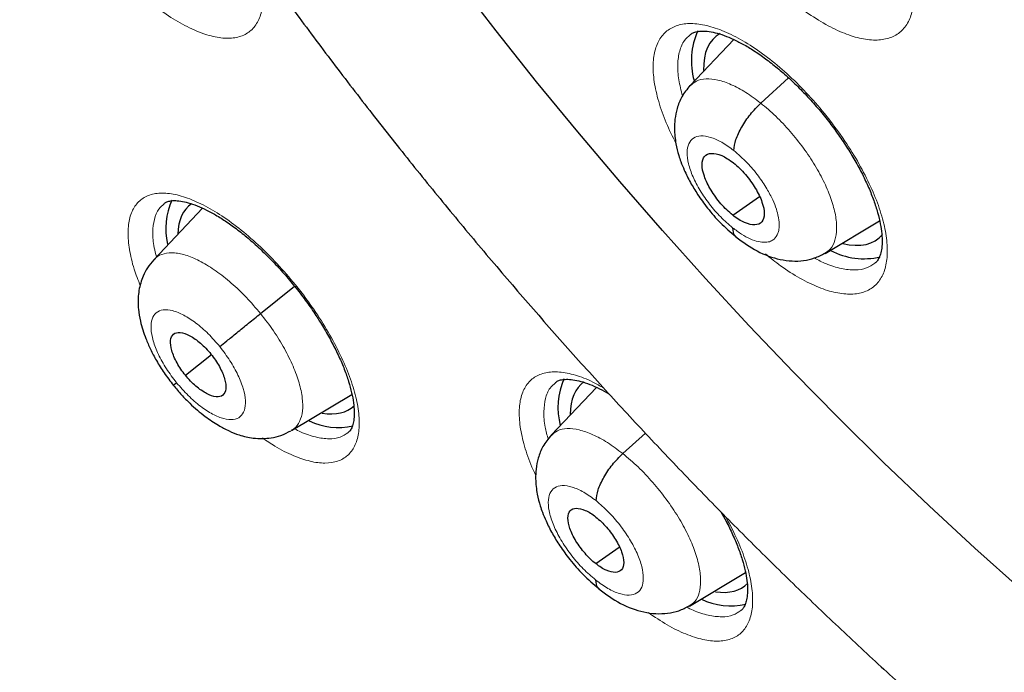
# Model space of a CAD drawing. Header units: millimetres. Extents: x 8 to 2385, y 12 to 2606.
# Tile 45 of 156: x 2174.51 to 2185.89, y 889.5 to 897.05. Entities that reach past the tile are written whole.
import ezdxf

# ---------------------------------------------------------------- set-up
doc = ezdxf.new("R2010")
doc.units = ezdxf.units.MM

msp = doc.modelspace()

# ---------------------------------------------------------------- linework, layer by layer
at = {"color": 7, "linetype": 'Continuous', "lineweight": 30}
for p, q in [((2182.767, 896.817), (2182.264, 896.285)), ((2183.08, 896.081), (2183.402, 896.372)), ((2182.757, 894.785), (2183.065, 895)), ((2176.629, 894.866), (2176.068, 894.273)), ((2183.825, 894.344), (2184.454, 894.719)), ((2183.822, 894.347), (2183.812, 894.339)), ((2177.298, 893.648), (2177.692, 893.964)), ((2176.431, 892.934), (2176.73, 893.174)), ((2181.182, 892.795), (2180.659, 892.243)), ((2177.655, 892.296), (2178.355, 892.714)), ((2181.485, 892.029), (2181.747, 892.266)), ((2181.172, 890.757), (2181.445, 890.947)), ((2182.256, 890.266), (2182.904, 890.653))]:
    msp.add_line(p, q, dxfattribs=at)
at = {"color": 7, "linetype": 'Continuous', "lineweight": 30, "flags": 128}
msp.add_lwpolyline([(2186.09, 890.456), (2185.556, 890.934), (2185.026, 891.425), (2184.499, 891.928), (2183.977, 892.442), (2183.46, 892.969), (2182.948, 893.505), (2182.442, 894.052), (2181.943, 894.609), (2181.45, 895.174), (2180.966, 895.748), (2180.489, 896.329), (2180.021, 896.918), (2179.562, 897.513)], dxfattribs=at)
at = {"color": 252, "linetype": 'Continuous', "lineweight": 0, "flags": 128}
msp.add_lwpolyline([(2186.09, 890.456), (2185.556, 890.934), (2185.026, 891.425), (2184.499, 891.928), (2183.977, 892.442), (2183.46, 892.969), (2182.948, 893.505), (2182.442, 894.052), (2181.943, 894.609), (2181.45, 895.174), (2180.966, 895.748), (2180.489, 896.329), (2180.021, 896.918), (2179.562, 897.513)], dxfattribs=at)
at = {"color": 7, "linetype": 'Continuous', "lineweight": 30}
for centre, radius, start, end in [((2183.119, 896.569), 0.841, 155.687, 195.6187), ((2176.986, 894.631), 0.784, 155.1617, 193.294), ((2184.272, 895.095), 0.813, 241.7425, 283.5002), ((2181.57, 892.563), 0.834, 156.7134, 194.5878), ((2178.197, 893.079), 0.749, 243.3753, 283.0571), ((2182.732, 891.044), 0.775, 244.0826, 283.026)]:
    msp.add_arc(centre, radius, start, end, dxfattribs=at)
for centre, major_axis, ratio, start_param, end_param in [((2183.499, 895.683), (-0.937, 1.17), 0.45834, 6.200272, 6.828961), ((2177.423, 893.736), (-0.938, 1.171), 0.459187, 6.256095, 6.773193), ((2183.499, 895.683), (-0.937, 1.17), 0.45834, 2.602118, 3.245715), ((2181.958, 891.673), (-0.938, 1.172), 0.459047, 6.252423, 6.797213), ((2177.423, 893.736), (-0.938, 1.171), 0.459187, 2.66778, 3.180056), ((2181.958, 891.673), (-0.938, 1.172), 0.459047, 2.677009, 3.207565)]:
    msp.add_ellipse(centre, major_axis=major_axis, ratio=ratio, start_param=start_param, end_param=end_param, dxfattribs=at)
for points, knots in [([(2159.622, 940.022), (2159.62, 940.021), (2159.5, 939.915), (2159.274, 939.688), (2158.946, 939.343), (2158.634, 938.978), (2158.336, 938.598), (2158.052, 938.202), (2157.784, 937.789), (2157.53, 937.36), (2157.291, 936.915), (2157.068, 936.454), (2156.86, 935.978), (2156.667, 935.487), (2156.49, 934.981), (2156.328, 934.46), (2156.182, 933.924), (2156.052, 933.374), (2155.938, 932.811), (2155.84, 932.233), (2155.759, 931.642), (2155.693, 931.039), (2155.643, 930.422), (2155.61, 929.793), (2155.592, 929.152), (2155.591, 928.5), (2155.606, 927.836), (2155.637, 927.16), (2155.684, 926.474), (2155.747, 925.778), (2155.826, 925.072), (2155.921, 924.355), (2156.032, 923.63), (2156.158, 922.895), (2156.301, 922.151), (2156.458, 921.399), (2156.632, 920.639), (2156.821, 919.872), (2157.025, 919.097), (2157.244, 918.315), (2157.479, 917.526), (2157.728, 916.731), (2157.993, 915.93), (2158.272, 915.124), (2158.566, 914.312), (2158.874, 913.496), (2159.196, 912.675), (2159.533, 911.85), (2159.884, 911.022), (2160.248, 910.19), (2160.626, 909.355), (2161.018, 908.517), (2161.422, 907.678), (2161.84, 906.837), (2162.271, 905.994), (2162.715, 905.15), (2163.171, 904.306), (2163.639, 903.462), (2164.119, 902.617), (2164.611, 901.774), (2165.115, 900.931), (2165.63, 900.089), (2166.156, 899.25), (2166.693, 898.412), (2167.241, 897.577), (2167.799, 896.745), (2168.367, 895.916), (2168.945, 895.091), (2169.532, 894.27), (2170.129, 893.453), (2170.735, 892.641), (2171.349, 891.834), (2171.972, 891.033), (2172.603, 890.238), (2173.242, 889.449), (2173.889, 888.667), (2174.543, 887.891), (2175.203, 887.124), (2175.871, 886.363), (2176.545, 885.611), (2177.224, 884.868), (2177.91, 884.133), (2178.601, 883.408), (2179.297, 882.691), (2179.997, 881.985), (2180.703, 881.289), (2181.412, 880.603), (2182.125, 879.929), (2182.734, 879.362), (2183.107, 879.025), (2183.24, 878.905)], [0, 0, 0, 0, 0.000179, 0.011527, 0.022879, 0.034239, 0.04561, 0.056994, 0.068393, 0.079809, 0.091242, 0.102694, 0.114163, 0.12565, 0.137154, 0.148674, 0.160208, 0.171754, 0.183312, 0.19488, 0.206457, 0.21804, 0.22963, 0.241224, 0.252821, 0.264421, 0.276023, 0.287626, 0.29923, 0.310833, 0.322436, 0.334038, 0.345639, 0.357239, 0.368837, 0.380434, 0.392029, 0.403623, 0.415215, 0.426805, 0.438393, 0.44998, 0.461565, 0.473148, 0.48473, 0.496311, 0.50789, 0.519467, 0.531043, 0.542618, 0.554192, 0.565764, 0.577335, 0.588905, 0.600475, 0.612043, 0.62361, 0.635177, 0.646743, 0.658308, 0.669872, 0.681436, 0.692999, 0.704562, 0.716124, 0.727686, 0.739248, 0.750809, 0.76237, 0.77393, 0.785491, 0.797051, 0.808611, 0.820171, 0.831731, 0.843291, 0.854852, 0.866412, 0.877972, 0.889533, 0.901094, 0.912655, 0.924216, 0.935778, 0.94734, 0.958903, 0.970466, 0.98203, 0.993595, 1, 1, 1, 1]), ([(2183.1, 936.473), (2183.223, 936.402), (2183.581, 936.194), (2184.175, 935.839), (2184.883, 935.402), (2185.593, 934.949), (2186.305, 934.482), (2187.019, 933.999), (2187.734, 933.501), (2188.45, 932.99), (2189.166, 932.463), (2189.883, 931.923), (2190.6, 931.369), (2191.316, 930.802), (2192.031, 930.222), (2192.745, 929.628), (2193.458, 929.022), (2194.168, 928.404), (2194.877, 927.773), (2195.583, 927.131), (2196.285, 926.478), (2196.985, 925.813), (2197.68, 925.138), (2198.372, 924.452), (2199.06, 923.756), (2199.742, 923.05), (2200.42, 922.335), (2201.093, 921.611), (2201.759, 920.878), (2202.42, 920.136), (2203.075, 919.387), (2203.722, 918.63), (2204.363, 917.866), (2204.997, 917.095), (2205.623, 916.317), (2206.241, 915.533), (2206.851, 914.744), (2207.452, 913.949), (2208.045, 913.149), (2208.628, 912.345), (2209.202, 911.536), (2209.767, 910.724), (2210.322, 909.908), (2210.866, 909.089), (2211.4, 908.267), (2211.923, 907.444), (2212.436, 906.618), (2212.937, 905.792), (2213.426, 904.964), (2213.904, 904.135), (2214.37, 903.307), (2214.824, 902.478), (2215.266, 901.651), (2215.695, 900.824), (2216.111, 899.999), (2216.514, 899.176), (2216.904, 898.355), (2217.281, 897.536), (2217.644, 896.721), (2217.993, 895.909), (2218.329, 895.102), (2218.65, 894.298), (2218.957, 893.499), (2219.25, 892.705), (2219.529, 891.917), (2219.793, 891.135), (2220.042, 890.358), (2220.276, 889.589), (2220.495, 888.827), (2220.699, 888.071), (2220.889, 887.324), (2221.063, 886.585), (2221.221, 885.855), (2221.365, 885.133), (2221.493, 884.421), (2221.605, 883.718), (2221.702, 883.025), (2221.784, 882.342), (2221.85, 881.67), (2221.9, 881.009), (2221.935, 880.36), (2221.955, 879.722), (2221.958, 879.096), (2221.947, 878.482), (2221.92, 877.88), (2221.878, 877.291), (2221.82, 876.716), (2221.747, 876.153), (2221.658, 875.605), (2221.555, 875.069), (2221.436, 874.548), (2221.303, 874.041), (2221.154, 873.549), (2220.99, 873.071), (2220.812, 872.607), (2220.618, 872.159), (2220.41, 871.726), (2220.187, 871.308), (2219.95, 870.905), (2219.698, 870.518), (2219.431, 870.147), (2219.149, 869.791), (2218.854, 869.452), (2218.543, 869.13), (2218.32, 868.913), (2218.197, 868.809), (2218.187, 868.8)], [0, 0, 0, 0, 0.005121, 0.0148455, 0.0245712, 0.0342984, 0.0440269, 0.0537567, 0.0634877, 0.07322, 0.0829533, 0.0926878, 0.1024234, 0.1121599, 0.1218973, 0.1316357, 0.1413749, 0.1511148, 0.1608555, 0.1705969, 0.1803389, 0.1900815, 0.1998246, 0.2095683, 0.2193123, 0.2290569, 0.2388017, 0.248547, 0.2582925, 0.2680382, 0.2777842, 0.2875303, 0.2972765, 0.3070229, 0.3167693, 0.3265157, 0.3362621, 0.3460084, 0.3557546, 0.3655006, 0.3752465, 0.3849921, 0.3947374, 0.4044825, 0.4142272, 0.4239714, 0.4337153, 0.4434587, 0.4532015, 0.4629438, 0.4726855, 0.4824265, 0.4921668, 0.5019063, 0.511645, 0.5213829, 0.5311198, 0.5408558, 0.5505908, 0.5603247, 0.5700574, 0.579789, 0.5895194, 0.5992484, 0.6089761, 0.6187024, 0.6284273, 0.6381507, 0.6478725, 0.6575928, 0.6673115, 0.6770286, 0.6867441, 0.696458, 0.7061704, 0.7158812, 0.7255907, 0.7352988, 0.7450058, 0.7547118, 0.764417, 0.7741219, 0.7838267, 0.7935318, 0.8032377, 0.812945, 0.8226544, 0.8323667, 0.842083, 0.8518043, 0.8615319, 0.8712671, 0.8810113, 0.8907661, 0.9005331, 0.910314, 0.9201102, 0.9299231, 0.939754, 0.9496034, 0.9594718, 0.9693586, 0.9792629, 0.9891827, 0.9991155, 1, 1, 1, 1]), ([(2172.602, 922.851), (2172.584, 922.837), (2172.47, 922.747), (2172.273, 922.563), (2172.011, 922.299), (2171.765, 922.018), (2171.533, 921.72), (2171.316, 921.407), (2171.115, 921.078), (2170.928, 920.732), (2170.757, 920.371), (2170.602, 919.994), (2170.463, 919.602), (2170.34, 919.195), (2170.234, 918.773), (2170.144, 918.337), (2170.072, 917.887), (2170.016, 917.424), (2169.978, 916.948), (2169.956, 916.46), (2169.952, 915.961), (2169.965, 915.45), (2169.995, 914.93), (2170.042, 914.399), (2170.105, 913.86), (2170.185, 913.312), (2170.281, 912.755), (2170.394, 912.191), (2170.522, 911.62), (2170.667, 911.042), (2170.827, 910.458), (2171.002, 909.868), (2171.192, 909.273), (2171.398, 908.673), (2171.618, 908.069), (2171.853, 907.46), (2172.101, 906.848), (2172.364, 906.234), (2172.641, 905.616), (2172.931, 904.997), (2173.235, 904.377), (2173.551, 903.755), (2173.88, 903.133), (2174.221, 902.51), (2174.575, 901.889), (2174.94, 901.268), (2175.317, 900.649), (2175.705, 900.032), (2176.103, 899.417), (2176.512, 898.806), (2176.932, 898.198), (2177.361, 897.594), (2177.799, 896.995), (2178.246, 896.4), (2178.702, 895.811), (2179.166, 895.229), (2179.638, 894.652), (2180.118, 894.083), (2180.604, 893.522), (2181.098, 892.968), (2181.597, 892.422), (2182.102, 891.886), (2182.613, 891.359), (2183.129, 890.842), (2183.649, 890.335), (2184.173, 889.838), (2184.702, 889.353), (2185.092, 889.002), (2185.308, 888.817), (2185.345, 888.785)], [0, 0, 0, 0, 0.00259, 0.016877, 0.031169, 0.045488, 0.059857, 0.074294, 0.088817, 0.103439, 0.118169, 0.133012, 0.147969, 0.163037, 0.17821, 0.193477, 0.208828, 0.224249, 0.239728, 0.255252, 0.270809, 0.286391, 0.301987, 0.317591, 0.333196, 0.348796, 0.364389, 0.379973, 0.395545, 0.411105, 0.426651, 0.442185, 0.457705, 0.473213, 0.488707, 0.50419, 0.519661, 0.535121, 0.550571, 0.566011, 0.581442, 0.596865, 0.61228, 0.627687, 0.643089, 0.658485, 0.673875, 0.689261, 0.704642, 0.72002, 0.735395, 0.750768, 0.766138, 0.781507, 0.796875, 0.812242, 0.827609, 0.842977, 0.858345, 0.873715, 0.889086, 0.90446, 0.919837, 0.935217, 0.9506, 0.965989, 0.981382, 0.99678, 1, 1, 1, 1]), ([(2182.263, 896.872), (2182.274, 896.88), (2182.295, 896.896), (2182.34, 896.91), (2182.402, 896.916), (2182.481, 896.911), (2182.576, 896.892), (2182.682, 896.856), (2182.798, 896.805), (2182.921, 896.739), (2183.051, 896.656), (2183.186, 896.558), (2183.322, 896.447), (2183.458, 896.323), (2183.593, 896.188), (2183.723, 896.044), (2183.848, 895.893), (2183.965, 895.736), (2184.073, 895.577), (2184.17, 895.417), (2184.256, 895.258), (2184.329, 895.104), (2184.388, 894.955), (2184.433, 894.814), (2184.464, 894.685), (2184.481, 894.569), (2184.485, 894.467), (2184.477, 894.384), (2184.46, 894.318), (2184.436, 894.269), (2184.417, 894.242), (2184.401, 894.232), (2184.397, 894.229)], [0, 0, 0, 0, 0.035031, 0.068843, 0.100516, 0.134229, 0.167671, 0.201096, 0.23402, 0.267682, 0.301783, 0.335908, 0.370421, 0.405107, 0.439767, 0.474694, 0.509706, 0.544692, 0.579493, 0.614099, 0.649003, 0.683516, 0.717701, 0.752115, 0.785896, 0.818949, 0.852489, 0.885376, 0.917451, 0.951354, 0.987578, 1, 1, 1, 1]), ([(2182.262, 896.284), (2182.228, 896.242), (2182.164, 896.163), (2182.112, 896.027), (2182.086, 895.902), (2182.08, 895.762), (2182.094, 895.624), (2182.125, 895.496), (2182.159, 895.394), (2182.201, 895.292), (2182.264, 895.165), (2182.354, 895.017), (2182.468, 894.859), (2182.617, 894.687), (2182.731, 894.59), (2182.792, 894.538)], [0, 0, 0, 0, 0.08623, 0.162642, 0.229304, 0.286523, 0.376421, 0.445122, 0.482144, 0.535628, 0.6143, 0.689738, 0.77919, 0.882518, 1, 1, 1, 1]), ([(2182.768, 895.534), (2182.773, 895.574), (2182.784, 895.654), (2182.857, 895.805), (2182.957, 895.956), (2183.039, 896.039), (2183.08, 896.081)], [0, 0, 0, 0, 0.250817, 0.500572, 0.750026, 1, 1, 1, 1]), ([(2182.757, 894.785), (2182.733, 894.805), (2182.686, 894.844), (2182.597, 894.941), (2182.499, 895.075), (2182.419, 895.239), (2182.393, 895.379), (2182.422, 895.476), (2182.505, 895.51), (2182.605, 895.488), (2182.695, 895.442), (2182.742, 895.407), (2182.766, 895.389)], [0, 0, 0, 0, 0.0628351, 0.1255324, 0.2508183, 0.3755176, 0.4999939, 0.6244763, 0.7491807, 0.8744662, 0.9371637, 1, 1, 1, 1]), ([(2182.766, 895.389), (2182.789, 895.369), (2182.836, 895.33), (2182.925, 895.233), (2183.023, 895.098), (2183.103, 894.934), (2183.129, 894.795), (2183.1, 894.698), (2183.017, 894.664), (2182.917, 894.686), (2182.827, 894.732), (2182.78, 894.767), (2182.757, 894.785)], [0, 0, 0, 0, 0.062835, 0.125532, 0.250818, 0.375517, 0.499994, 0.624476, 0.74918, 0.874466, 0.937164, 1, 1, 1, 1]), ([(2176.183, 894.919), (2176.191, 894.925), (2176.207, 894.938), (2176.245, 894.95), (2176.3, 894.956), (2176.373, 894.951), (2176.462, 894.932), (2176.563, 894.898), (2176.675, 894.847), (2176.795, 894.781), (2176.922, 894.7), (2177.054, 894.603), (2177.188, 894.492), (2177.323, 894.369), (2177.457, 894.235), (2177.587, 894.092), (2177.713, 893.941), (2177.831, 893.785), (2177.941, 893.626), (2178.04, 893.466), (2178.129, 893.307), (2178.206, 893.152), (2178.269, 893.003), (2178.318, 892.862), (2178.353, 892.732), (2178.375, 892.615), (2178.383, 892.512), (2178.379, 892.427), (2178.366, 892.361), (2178.347, 892.313), (2178.328, 892.284), (2178.314, 892.274), (2178.309, 892.27)], [0, 0, 0, 0, 0.031848, 0.065517, 0.096735, 0.129974, 0.163012, 0.196159, 0.229039, 0.262472, 0.296426, 0.33043, 0.3648, 0.399459, 0.434005, 0.468807, 0.503777, 0.538694, 0.573477, 0.607954, 0.642775, 0.677369, 0.711423, 0.745778, 0.779687, 0.812611, 0.845946, 0.878803, 0.910667, 0.943293, 0.978361, 1, 1, 1, 1]), ([(2182.755, 894.64), (2182.757, 894.605), (2182.759, 894.558), (2182.789, 894.543), (2182.796, 894.54)], [0, 0, 0, 0, 0.7635, 1, 1, 1, 1]), ([(2182.792, 894.534), (2182.873, 894.476), (2183.036, 894.357), (2183.261, 894.277), (2183.442, 894.252), (2183.576, 894.257), (2183.705, 894.285), (2183.782, 894.326), (2183.821, 894.346)], [0, 0, 0, 0, 0.2442, 0.493549, 0.620184, 0.747211, 0.873992, 1, 1, 1, 1]), ([(2176.065, 894.268), (2176.039, 894.238), (2175.991, 894.182), (2175.93, 894.064), (2175.895, 893.945), (2175.884, 893.835), (2175.883, 893.762), (2175.888, 893.674), (2175.91, 893.542), (2175.959, 893.386), (2176.026, 893.233), (2176.096, 893.1), (2176.184, 892.957), (2176.255, 892.865), (2176.292, 892.818)], [0, 0, 0, 0, 0.077665, 0.146546, 0.258126, 0.313953, 0.35574, 0.399837, 0.497893, 0.632454, 0.712689, 0.800905, 0.896691, 1, 1, 1, 1]), ([(2176.828, 893.266), (2176.852, 893.286), (2176.901, 893.326), (2177.022, 893.424), (2177.161, 893.538), (2177.253, 893.611), (2177.298, 893.648)], [0, 0, 0, 0, 0.25166, 0.500893, 0.749308, 1, 1, 1, 1]), ([(2176.431, 892.934), (2176.413, 892.958), (2176.376, 893.005), (2176.317, 893.103), (2176.266, 893.223), (2176.25, 893.344), (2176.286, 893.418), (2176.365, 893.44), (2176.478, 893.4), (2176.584, 893.326), (2176.668, 893.248), (2176.706, 893.203), (2176.725, 893.18)], [0, 0, 0, 0, 0.062835, 0.1255286, 0.25081, 0.3755179, 0.5000009, 0.6244839, 0.7491913, 0.8744718, 0.937165, 1, 1, 1, 1]), ([(2176.725, 893.18), (2176.743, 893.156), (2176.78, 893.109), (2176.839, 893.011), (2176.89, 892.891), (2176.906, 892.771), (2176.87, 892.696), (2176.791, 892.675), (2176.678, 892.714), (2176.572, 892.789), (2176.488, 892.866), (2176.45, 892.912), (2176.431, 892.934)], [0, 0, 0, 0, 0.0628351, 0.1255283, 0.2508088, 0.3755166, 0.4999999, 0.6244825, 0.74919, 0.8744715, 0.937165, 1, 1, 1, 1]), ([(2180.707, 892.85), (2180.716, 892.857), (2180.734, 892.871), (2180.775, 892.884), (2180.832, 892.89), (2180.907, 892.885), (2180.999, 892.867), (2181.102, 892.832), (2181.212, 892.784), (2181.289, 892.741), (2181.326, 892.721)], [0, 0, 0, 0, 0.125374, 0.254573, 0.374898, 0.502994, 0.630249, 0.757745, 0.883922, 1, 1, 1, 1]), ([(2176.328, 892.849), (2176.309, 892.833), (2176.288, 892.815), (2176.295, 892.82), (2176.296, 892.821)], [0, 0, 0, 0, 0.86242, 1, 1, 1, 1]), ([(2176.292, 892.818), (2176.323, 892.781), (2176.383, 892.709), (2176.505, 892.585), (2176.647, 892.463), (2176.8, 892.36), (2176.929, 892.291), (2177.063, 892.238), (2177.229, 892.2), (2177.394, 892.202), (2177.54, 892.236), (2177.613, 892.274), (2177.65, 892.294)], [0, 0, 0, 0, 0.084048, 0.162266, 0.301362, 0.41676, 0.507025, 0.588264, 0.695564, 0.832376, 0.912381, 1, 1, 1, 1]), ([(2180.657, 892.241), (2180.623, 892.199), (2180.559, 892.12), (2180.506, 891.984), (2180.481, 891.857), (2180.475, 891.715), (2180.491, 891.574), (2180.524, 891.444), (2180.56, 891.34), (2180.603, 891.235), (2180.668, 891.106), (2180.761, 890.955), (2180.878, 890.795), (2181.03, 890.62), (2181.147, 890.521), (2181.208, 890.468)], [0, 0, 0, 0, 0.085023, 0.160665, 0.226989, 0.284283, 0.375241, 0.444469, 0.481575, 0.535457, 0.614377, 0.689908, 0.779374, 0.882643, 1, 1, 1, 1]), ([(2181.176, 891.485), (2181.181, 891.525), (2181.191, 891.604), (2181.263, 891.754), (2181.362, 891.905), (2181.444, 891.988), (2181.485, 892.029)], [0, 0, 0, 0, 0.251209, 0.500767, 0.749912, 1, 1, 1, 1]), ([(2181.172, 890.757), (2181.151, 890.774), (2181.109, 890.81), (2181.028, 890.897), (2180.939, 891.018), (2180.867, 891.165), (2180.843, 891.29), (2180.868, 891.376), (2180.942, 891.406), (2181.031, 891.385), (2181.111, 891.344), (2181.154, 891.312), (2181.175, 891.296)], [0, 0, 0, 0, 0.0628345, 0.1255295, 0.250813, 0.3755142, 0.4999914, 0.6244771, 0.7491857, 0.8744685, 0.9371638, 1, 1, 1, 1]), ([(2181.175, 891.296), (2181.196, 891.278), (2181.238, 891.243), (2181.319, 891.156), (2181.407, 891.035), (2181.48, 890.888), (2181.504, 890.763), (2181.479, 890.677), (2181.405, 890.647), (2181.316, 890.667), (2181.235, 890.709), (2181.193, 890.741), (2181.172, 890.757)], [0, 0, 0, 0, 0.062834, 0.125529, 0.250812, 0.375514, 0.499991, 0.624476, 0.749185, 0.874468, 0.937164, 1, 1, 1, 1]), ([(2182.618, 891.357), (2182.639, 891.32), (2182.69, 891.231), (2182.756, 891.093), (2182.819, 890.944), (2182.868, 890.803), (2182.902, 890.674), (2182.922, 890.558), (2182.929, 890.456), (2182.924, 890.371), (2182.91, 890.306), (2182.889, 890.257), (2182.87, 890.229), (2182.855, 890.219), (2182.85, 890.215)], [0, 0, 0, 0, 0.063466, 0.154581, 0.24449, 0.335135, 0.42439, 0.511153, 0.599392, 0.686024, 0.770202, 0.857406, 0.951088, 1, 1, 1, 1]), ([(2181.171, 890.568), (2181.173, 890.533), (2181.176, 890.488), (2181.206, 890.473), (2181.212, 890.47)], [0, 0, 0, 0, 0.775331, 1, 1, 1, 1]), ([(2181.209, 890.464), (2181.291, 890.404), (2181.457, 890.283), (2181.685, 890.201), (2181.868, 890.175), (2182.004, 890.18), (2182.134, 890.207), (2182.213, 890.248), (2182.252, 890.268)], [0, 0, 0, 0, 0.244583, 0.494055, 0.620661, 0.747597, 0.874219, 1, 1, 1, 1])]:
    msp.add_open_spline(points, degree=3, knots=knots, dxfattribs=at)
at = {"color": 252, "linetype": 'Continuous', "lineweight": 0}
for points, knots in [([(2182.469, 898.422), (2182.449, 898.458), (2182.378, 898.583), (2182.284, 898.793), (2182.196, 899.042), (2182.147, 899.273), (2182.135, 899.479), (2182.163, 899.653), (2182.227, 899.792), (2182.329, 899.89), (2182.462, 899.946), (2182.626, 899.957), (2182.814, 899.923), (2183.022, 899.845), (2183.243, 899.726), (2183.471, 899.569), (2183.7, 899.378), (2183.923, 899.158), (2184.151, 898.897), (2184.357, 898.617), (2184.533, 898.33), (2184.666, 898.066), (2184.766, 897.811), (2184.83, 897.572), (2184.855, 897.356), (2184.843, 897.169), (2184.792, 897.017), (2184.704, 896.902), (2184.582, 896.831), (2184.429, 896.803), (2184.249, 896.82), (2184.049, 896.881), (2183.832, 896.985), (2183.606, 897.13), (2183.429, 897.262), (2183.332, 897.354), (2183.31, 897.375)], [0, 0, 0, 0, 0.012393, 0.042729, 0.073065, 0.103406, 0.133748, 0.164098, 0.194447, 0.224802, 0.255158, 0.285514, 0.315871, 0.346225, 0.376578, 0.406925, 0.437272, 0.467611, 0.49795, 0.535776, 0.566115, 0.596454, 0.626793, 0.657133, 0.687477, 0.717821, 0.748172, 0.778524, 0.80888, 0.839237, 0.869593, 0.89995, 0.930301, 0.960653, 0.990997, 1, 1, 1, 1]), ([(2177.249, 897.754), (2177.267, 897.694), (2177.309, 897.554), (2177.332, 897.36), (2177.325, 897.175), (2177.277, 897.026), (2177.194, 896.915), (2177.077, 896.848), (2176.929, 896.823), (2176.754, 896.845), (2176.558, 896.909), (2176.346, 897.02), (2176.19, 897.116), (2176.107, 897.183), (2176.098, 897.19)], [0, 0, 0, 0, 0.0692901, 0.1612283, 0.2531669, 0.3451921, 0.4372176, 0.5293188, 0.6214201, 0.7135528, 0.8056853, 0.8977912, 0.9898967, 1, 1, 1, 1]), ([(2182.1, 895.615), (2182.06, 895.695), (2181.978, 895.862), (2181.895, 896.103), (2181.843, 896.332), (2181.83, 896.537), (2181.856, 896.709), (2181.919, 896.847), (2182.019, 896.943), (2182.151, 896.997), (2182.314, 897.007), (2182.501, 896.972), (2182.708, 896.893), (2182.928, 896.774), (2183.156, 896.615), (2183.385, 896.425), (2183.608, 896.205), (2183.836, 895.944), (2184.043, 895.665), (2184.22, 895.379), (2184.355, 895.116), (2184.456, 894.862), (2184.521, 894.625), (2184.548, 894.411), (2184.538, 894.225), (2184.488, 894.074), (2184.402, 893.962), (2184.281, 893.892), (2184.13, 893.865), (2183.951, 893.884), (2183.751, 893.945), (2183.535, 894.051), (2183.327, 894.181), (2183.193, 894.29), (2183.135, 894.337)], [0, 0, 0, 0, 0.028725, 0.060027, 0.091341, 0.122655, 0.153983, 0.185311, 0.216648, 0.247984, 0.279322, 0.310659, 0.341987, 0.373315, 0.40463, 0.435945, 0.467247, 0.498549, 0.537555, 0.568864, 0.600173, 0.631481, 0.66279, 0.694109, 0.725427, 0.756759, 0.78809, 0.819428, 0.850766, 0.882101, 0.913436, 0.944761, 0.976085, 1, 1, 1, 1]), ([(2182.265, 896.87), (2182.242, 896.85), (2182.187, 896.804), (2182.138, 896.688), (2182.115, 896.535), (2182.126, 896.359), (2182.159, 896.227), (2182.175, 896.164)], [0, 0, 0, 0, 0.16231, 0.376595, 0.59088, 0.805066, 1, 1, 1, 1]), ([(2182.266, 896.283), (2182.288, 896.303), (2182.336, 896.347), (2182.445, 896.368), (2182.581, 896.354), (2182.737, 896.3), (2182.905, 896.212), (2183.022, 896.125), (2183.08, 896.081)], [0, 0, 0, 0, 0.1434725, 0.3147071, 0.4859635, 0.6572803, 0.8285234, 1, 1, 1, 1]), ([(2183.08, 896.081), (2183.139, 896.032), (2183.255, 895.934), (2183.422, 895.756), (2183.576, 895.564), (2183.71, 895.362), (2183.82, 895.16), (2183.9, 894.965), (2183.948, 894.785), (2183.962, 894.625), (2183.943, 894.493), (2183.898, 894.395), (2183.845, 894.361), (2183.822, 894.347)], [0, 0, 0, 0, 0.093015, 0.185906, 0.278835, 0.371732, 0.464616, 0.557421, 0.650177, 0.743056, 0.835936, 0.928694, 1, 1, 1, 1]), ([(2182.755, 894.64), (2182.708, 894.68), (2182.615, 894.76), (2182.486, 894.91), (2182.376, 895.07), (2182.292, 895.232), (2182.24, 895.383), (2182.223, 895.515), (2182.243, 895.617), (2182.298, 895.683), (2182.385, 895.709), (2182.498, 895.692), (2182.628, 895.636), (2182.721, 895.568), (2182.768, 895.534)], [0, 0, 0, 0, 0.083333, 0.166663, 0.249998, 0.333334, 0.416663, 0.499996, 0.583328, 0.666659, 0.749994, 0.833329, 0.916663, 1, 1, 1, 1]), ([(2182.768, 895.534), (2182.821, 895.488), (2182.921, 895.401), (2183.051, 895.244), (2183.15, 895.097), (2183.218, 894.967), (2183.261, 894.86), (2183.282, 894.782), (2183.29, 894.729), (2183.293, 894.694), (2183.294, 894.669), (2183.293, 894.646), (2183.29, 894.615), (2183.276, 894.561), (2183.249, 894.52), (2183.215, 894.495), (2183.193, 894.483), (2183.165, 894.475), (2183.12, 894.47), (2183.053, 894.477), (2182.96, 894.509), (2182.859, 894.561), (2182.79, 894.614), (2182.755, 894.64)], [0, 0, 0, 0, 0.094628, 0.180036, 0.256329, 0.32344, 0.381386, 0.430094, 0.457465, 0.480768, 0.500002, 0.507516, 0.531548, 0.570897, 0.64696, 0.670198, 0.695094, 0.721651, 0.749893, 0.812593, 0.875163, 0.937566, 1, 1, 1, 1]), ([(2175.909, 893.969), (2175.884, 894.034), (2175.826, 894.182), (2175.779, 894.392), (2175.761, 894.593), (2175.782, 894.763), (2175.841, 894.896), (2175.936, 894.989), (2176.063, 895.039), (2176.221, 895.045), (2176.403, 895.007), (2176.606, 894.924), (2176.823, 894.801), (2177.047, 894.64), (2177.273, 894.447), (2177.494, 894.225), (2177.721, 893.964), (2177.928, 893.684), (2178.105, 893.399), (2178.241, 893.137), (2178.344, 892.886), (2178.413, 892.651), (2178.443, 892.439), (2178.437, 892.257), (2178.392, 892.11), (2178.311, 892.001), (2178.195, 891.935), (2178.048, 891.912), (2177.874, 891.934), (2177.679, 892.001), (2177.492, 892.093), (2177.369, 892.177), (2177.32, 892.211)], [0, 0, 0, 0, 0.026551, 0.060197, 0.093843, 0.127533, 0.161224, 0.19495, 0.228676, 0.262414, 0.296151, 0.329871, 0.36359, 0.39727, 0.43095, 0.464587, 0.498223, 0.54007, 0.573702, 0.607335, 0.640965, 0.674596, 0.708256, 0.741915, 0.775619, 0.809322, 0.843055, 0.876788, 0.910523, 0.944257, 0.977966, 1, 1, 1, 1]), ([(2176.185, 894.917), (2176.163, 894.898), (2176.111, 894.855), (2176.066, 894.742), (2176.049, 894.592), (2176.059, 894.443), (2176.086, 894.339), (2176.096, 894.303)], [0, 0, 0, 0, 0.176888, 0.410087, 0.643285, 0.876157, 1, 1, 1, 1]), ([(2176.071, 894.27), (2176.076, 894.277), (2176.103, 894.315), (2176.18, 894.345), (2176.301, 894.357), (2176.447, 894.325), (2176.61, 894.254), (2176.784, 894.145), (2176.961, 894.005), (2177.137, 893.839), (2177.245, 893.712), (2177.298, 893.648)], [0, 0, 0, 0, 0.031588, 0.152635, 0.273524, 0.394476, 0.51553, 0.6366, 0.757713, 0.878773, 1, 1, 1, 1]), ([(2183.7, 894.29), (2183.745, 894.266), (2183.79, 894.243), (2183.894, 894.2), (2184.014, 894.163), (2184.172, 894.146), (2184.304, 894.166), (2184.367, 894.21), (2184.397, 894.23)], [0, 0, 0, 0, 0.150916, 0.151556, 0.370284, 0.589012, 0.807766, 1, 1, 1, 1]), ([(2176.328, 892.849), (2176.287, 892.902), (2176.206, 893.01), (2176.114, 893.178), (2176.052, 893.337), (2176.027, 893.478), (2176.039, 893.589), (2176.087, 893.664), (2176.17, 893.698), (2176.279, 893.689), (2176.41, 893.636), (2176.551, 893.543), (2176.696, 893.419), (2176.784, 893.317), (2176.828, 893.266)], [0, 0, 0, 0, 0.0833328, 0.1666627, 0.2499974, 0.3333317, 0.4166642, 0.4999971, 0.5833266, 0.6666607, 0.7499952, 0.8333296, 0.9166637, 1, 1, 1, 1]), ([(2177.298, 893.648), (2177.35, 893.582), (2177.452, 893.45), (2177.578, 893.242), (2177.679, 893.038), (2177.75, 892.844), (2177.787, 892.668), (2177.79, 892.516), (2177.755, 892.398), (2177.707, 892.325), (2177.663, 892.305), (2177.652, 892.3)], [0, 0, 0, 0, 0.119996, 0.239826, 0.359708, 0.479547, 0.599372, 0.719095, 0.838756, 0.958574, 1, 1, 1, 1]), ([(2176.828, 893.266), (2176.869, 893.212), (2176.95, 893.104), (2177.042, 892.936), (2177.104, 892.777), (2177.13, 892.637), (2177.118, 892.525), (2177.069, 892.45), (2176.987, 892.416), (2176.877, 892.426), (2176.746, 892.479), (2176.605, 892.571), (2176.46, 892.696), (2176.372, 892.798), (2176.328, 892.849)], [0, 0, 0, 0, 0.083336, 0.16667, 0.250005, 0.333339, 0.416673, 0.500003, 0.583336, 0.666668, 0.750003, 0.833337, 0.916667, 1, 1, 1, 1]), ([(2180.48, 891.777), (2180.47, 891.798), (2180.417, 891.905), (2180.354, 892.089), (2180.298, 892.316), (2180.282, 892.519), (2180.304, 892.689), (2180.364, 892.824), (2180.46, 892.919), (2180.59, 892.971), (2180.749, 892.979), (2180.934, 892.942), (2181.108, 892.878), (2181.223, 892.811), (2181.265, 892.787)], [0, 0, 0, 0, 0.022921, 0.115203, 0.207566, 0.299929, 0.392377, 0.484825, 0.577325, 0.669825, 0.76232, 0.854815, 0.947252, 1, 1, 1, 1]), ([(2180.709, 892.848), (2180.686, 892.829), (2180.633, 892.784), (2180.587, 892.67), (2180.568, 892.518), (2180.58, 892.358), (2180.611, 892.242), (2180.623, 892.195)], [0, 0, 0, 0, 0.172063, 0.396355, 0.620647, 0.844723, 1, 1, 1, 1]), ([(2177.691, 892.317), (2177.715, 892.304), (2177.802, 892.258), (2177.938, 892.216), (2178.093, 892.194), (2178.22, 892.21), (2178.28, 892.251), (2178.308, 892.271)], [0, 0, 0, 0, 0.0891, 0.3236952, 0.5582919, 0.7928879, 1, 1, 1, 1]), ([(2180.661, 892.24), (2180.682, 892.26), (2180.73, 892.304), (2180.84, 892.324), (2180.978, 892.309), (2181.136, 892.254), (2181.307, 892.163), (2181.426, 892.074), (2181.485, 892.029)], [0, 0, 0, 0, 0.142824, 0.314188, 0.485575, 0.657021, 0.828392, 1, 1, 1, 1]), ([(2181.485, 892.029), (2181.545, 891.979), (2181.664, 891.88), (2181.834, 891.698), (2181.991, 891.502), (2182.129, 891.298), (2182.242, 891.092), (2182.325, 890.894), (2182.375, 890.711), (2182.391, 890.549), (2182.373, 890.416), (2182.329, 890.318), (2182.276, 890.284), (2182.253, 890.269)], [0, 0, 0, 0, 0.093054, 0.185981, 0.278949, 0.371883, 0.464805, 0.557648, 0.65044, 0.743356, 0.836274, 0.92907, 1, 1, 1, 1]), ([(2181.171, 890.568), (2181.123, 890.61), (2181.027, 890.692), (2180.893, 890.847), (2180.779, 891.012), (2180.691, 891.178), (2180.636, 891.334), (2180.618, 891.469), (2180.638, 891.574), (2180.694, 891.641), (2180.782, 891.667), (2180.898, 891.649), (2181.032, 891.59), (2181.128, 891.52), (2181.176, 891.485)], [0, 0, 0, 0, 0.083333, 0.166663, 0.249997, 0.333334, 0.416662, 0.499996, 0.583328, 0.666659, 0.749994, 0.833329, 0.916664, 1, 1, 1, 1]), ([(2181.176, 891.485), (2181.224, 891.444), (2181.32, 891.361), (2181.453, 891.206), (2181.568, 891.041), (2181.656, 890.875), (2181.711, 890.719), (2181.729, 890.584), (2181.71, 890.479), (2181.654, 890.412), (2181.565, 890.386), (2181.449, 890.404), (2181.315, 890.463), (2181.219, 890.533), (2181.171, 890.568)], [0, 0, 0, 0, 0.083336, 0.16667, 0.250004, 0.333338, 0.416671, 0.500003, 0.583332, 0.666667, 0.750002, 0.833337, 0.916667, 1, 1, 1, 1]), ([(2182.672, 891.303), (2182.71, 891.232), (2182.796, 891.073), (2182.891, 890.837), (2182.961, 890.601), (2182.991, 890.389), (2182.984, 890.206), (2182.938, 890.057), (2182.855, 889.947), (2182.738, 889.879), (2182.589, 889.854), (2182.413, 889.874), (2182.215, 889.937), (2182.002, 890.041), (2181.853, 890.141), (2181.779, 890.191)], [0, 0, 0, 0, 0.063704, 0.141745, 0.219787, 0.297882, 0.375977, 0.454138, 0.5323, 0.610491, 0.688682, 0.766854, 0.845026, 0.923137, 1, 1, 1, 1]), ([(2182.223, 890.255), (2182.248, 890.242), (2182.337, 890.196), (2182.475, 890.156), (2182.632, 890.136), (2182.76, 890.154), (2182.821, 890.196), (2182.85, 890.216)], [0, 0, 0, 0, 0.091546, 0.326161, 0.560777, 0.795465, 1, 1, 1, 1])]:
    msp.add_open_spline(points, degree=3, knots=knots, dxfattribs=at)

doc.saveas('drawing.dxf')
